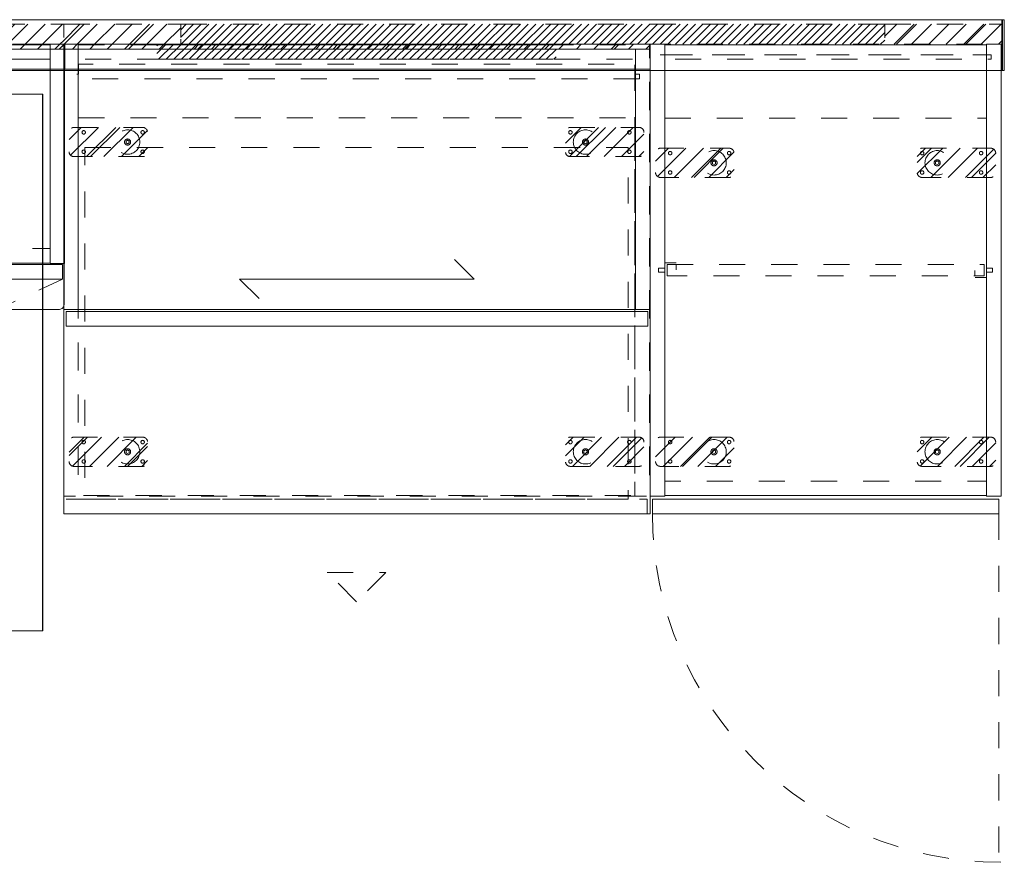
# Model space of a CAD drawing. Header units: inches. Extents: x -471 to -284, y -222 to 20.
# Tile 54 of 54: x -335 to -284, y -23 to 20. Entities that reach past the tile are written whole.
import ezdxf

# ---------------------------------------------------------------- set-up
doc = ezdxf.new("R2010")
doc.units = ezdxf.units.IN
doc.header["$LTSCALE"] = 32
doc.header["$MEASUREMENT"] = 0
doc.linetypes.add('Dash Style-1', pattern=[0.083328, 0.041656, -0.041672])
for name, color, linetype, lineweight in [('DashLine', 7, 'Dash Style-1', 13), ('DashLineFill', 7, 'Dash Style-1', 13), ('Drawing', 7, 'Continuous', 18), ('None', 7, 'Continuous', 18), ('SolidLine', 7, 'Continuous', 15), ('Wood_1-H', 7, 'Continuous', 13)]:
    doc.layers.add(name, color=color, linetype=linetype, lineweight=lineweight)
doc.layers.add('Electrical', color=1, linetype='Dash Style-1', lineweight=15, true_color=0xff0000)
pattern_1 = [(45, (0, 0), (-0.33333333, -0.7222222), [])]
pattern_2 = [(45, (0, 0), (-1.613016, 1.935715), []), (45, (-1.0608, 1.0608), (-0.472346, 0.4167613), [])]

# ---------------------------------------------------------------- blocks, each defined once
blk = doc.blocks.new('Group-2')
at = {"layer": 'DashLineFill', "linetype": 'Continuous', "lineweight": 13}
h = blk.add_hatch(dxfattribs=at)
h.set_pattern_fill('Steel', color=253, style=0, pattern_type=2)
h.set_pattern_definition(pattern_2)
h.paths.add_polyline_path([(65.984, 0), (71.969, 0), (71.969, -1.024), (65.984, -1.024)])
h = blk.add_hatch(dxfattribs=at)
h.set_pattern_fill('Steel', color=253, style=0, pattern_type=2)
h.set_pattern_definition(pattern_2)
h.paths.add_polyline_path([(95.984, 0), (101.969, 0), (101.969, -1.024), (95.984, -1.024)])
at = {"layer": 'Electrical', "linetype": 'Continuous', "lineweight": 5, "true_color": 0xdd0000}
h = blk.add_hatch(dxfattribs=at)
h.set_pattern_fill('ElectricalHatch', color=12, style=0, pattern_type=2)
h.set_pattern_definition(pattern_1)
h.paths.add_polyline_path([(71.969, 0), (95.984, 0), (95.984, -1.024), (71.969, -1.024)])
at = {"layer": 'DashLineFill', "flags": 128}
for points in [[(65.984, 0), (71.969, 0), (71.969, -1.024), (65.984, -1.024)], [(95.984, 0), (101.969, 0), (101.969, -1.024), (95.984, -1.024)]]:
    blk.add_lwpolyline(points, close=True, dxfattribs=at)
at = {"layer": 'Electrical', "flags": 128}
blk.add_lwpolyline([(71.969, 0), (95.984, 0), (95.984, -1.024), (71.969, -1.024)], close=True, dxfattribs=at)
blk = doc.blocks.new('Group-3')
at = {"layer": 'DashLineFill', "linetype": 'Continuous', "lineweight": 13}
h = blk.add_hatch(dxfattribs=at)
h.set_pattern_fill('Steel', color=253, style=0, pattern_type=2)
h.set_pattern_definition(pattern_2)
h.paths.add_polyline_path([(101.969, 0), (107.953, 0), (107.953, -1.024), (101.969, -1.024)])
h = blk.add_hatch(dxfattribs=at)
h.set_pattern_fill('Steel', color=253, style=0, pattern_type=2)
h.set_pattern_definition(pattern_2)
h.paths.add_polyline_path([(143.976, 0), (149.961, 0), (149.961, -1.024), (143.976, -1.024)])
at = {"layer": 'Electrical', "linetype": 'Continuous', "lineweight": 5, "true_color": 0xdd0000}
h = blk.add_hatch(dxfattribs=at)
h.set_pattern_fill('ElectricalHatch', color=12, style=0, pattern_type=2)
h.set_pattern_definition(pattern_1)
h.paths.add_polyline_path([(107.953, 0), (143.976, 0), (143.976, -1.024), (107.953, -1.024)])
at = {"layer": 'DashLineFill', "flags": 128}
for points in [[(101.969, 0), (107.953, 0), (107.953, -1.024), (101.969, -1.024)], [(143.976, 0), (149.961, 0), (149.961, -1.024), (143.976, -1.024)]]:
    blk.add_lwpolyline(points, close=True, dxfattribs=at)
at = {"layer": 'Electrical', "flags": 128}
blk.add_lwpolyline([(107.953, 0), (143.976, 0), (143.976, -1.024), (107.953, -1.024)], close=True, dxfattribs=at)
blk = doc.blocks.new('Group-4')
at = {"layer": 'SolidLine', "flags": 128}
for points in [[(78, 0.236), (150, 0.236), (150, -2.362), (78, -2.362)], [(149.961, 0.236), (150.087, 0.236), (150.087, -2.362), (149.961, -2.362)]]:
    blk.add_lwpolyline(points, close=True, dxfattribs=at)
at = {"layer": 'None'}
for name in ['Group-2', 'Group-3']:
    blk.add_blockref(name, (0, 0), dxfattribs=at)
blk = doc.blocks.new('SL Wall Panel (2D)')
at = {"layer": 'None'}
blk.add_blockref('Group-4', (0, 0), dxfattribs=at)
at = {"layer": 'Drawing', "color": 0, "flags": 1}
for tag in ['Catalog', 'Custom', 'Tag', 'Option1', 'Option2', 'Option3', 'Option4', 'Option5', 'Option6', 'Option7', 'Option8', 'Option9', 'Option10', 'Option11', 'Option12', 'FinishGroup', 'Discount', 'Item1', 'Item2', 'Item3', 'Item4', 'Item5', 'Item6', 'Item7', 'Item8', 'Item9', 'Item10', 'Item11', 'Item12', 'Item13', 'Item14', 'Item15', 'Item16', 'Item17', 'Item18', 'Item19', 'Item20', 'Item21', 'Item22', 'Item23', 'Item24', 'Item25']:
    blk.add_attdef(tag, (-110.995, -207.732), '', height=0.00709, dxfattribs=at)
blk = doc.blocks.new('Group-9')
at = {"layer": 'DashLineFill', "linetype": 'Continuous', "lineweight": 13}
h = blk.add_hatch(dxfattribs=at)
h.set_pattern_fill('Steel', color=253, style=0, pattern_type=2)
h.set_pattern_definition(pattern_2)
h.paths.add_polyline_path([(12, -12), (47.984, -12), (47.984, -12.252), (12, -12.252)])
at = {"layer": 'DashLineFill', "flags": 128}
blk.add_lwpolyline([(12, -12), (47.984, -12), (47.984, -12.252), (12, -12.252)], close=True, dxfattribs=at)
at = {"layer": 'SolidLine', "flags": 128}
blk.add_lwpolyline([(12, -12.252), (47.984, -12.252), (47.984, -13.276), (12, -13.276)], close=True, dxfattribs=at)
blk = doc.blocks.new('Group-10')
at = {"layer": 'None'}
blk.add_blockref('Group-9', (0, 0), dxfattribs=at)
blk = doc.blocks.new('SL Wall Tile (2D)-2')
at = {"layer": 'None'}
blk.add_blockref('Group-10', (0, 0), dxfattribs=at)
at = {"layer": 'Drawing', "color": 0, "flags": 1}
for tag in ['Catalog', 'Custom', 'Tag', 'Option1', 'Option2', 'Option3', 'Option4', 'Option5', 'Option6', 'Option7', 'Option8', 'Option9', 'Option10', 'Option11', 'Option12', 'FinishGroup', 'Discount', 'Item1', 'Item2', 'Item3', 'Item4', 'Item5', 'Item6', 'Item7', 'Item8', 'Item9', 'Item10', 'Item11', 'Item12', 'Item13', 'Item14', 'Item15', 'Item16', 'Item17', 'Item18', 'Item19', 'Item20', 'Item21', 'Item22', 'Item23', 'Item24', 'Item25']:
    blk.add_attdef(tag, (-21.056, -183.168), '', height=0.00709, dxfattribs=at)
blk = doc.blocks.new('Group-11')
at = {"layer": 'DashLineFill', "linetype": 'Continuous', "lineweight": 13}
h = blk.add_hatch(dxfattribs=at)
h.set_pattern_fill('Steel', color=253, style=0, pattern_type=2)
h.set_pattern_definition(pattern_2)
h.paths.add_polyline_path([(12, -12), (42, -12), (42, -12.252), (12, -12.252)])
at = {"layer": 'DashLineFill', "flags": 128}
blk.add_lwpolyline([(12, -12), (42, -12), (42, -12.252), (12, -12.252)], close=True, dxfattribs=at)
at = {"layer": 'SolidLine', "flags": 128}
blk.add_lwpolyline([(12, -12.252), (42, -12.252), (42, -13.276), (12, -13.276)], close=True, dxfattribs=at)
blk = doc.blocks.new('Group-12')
at = {"layer": 'None'}
blk.add_blockref('Group-11', (0, 0), dxfattribs=at)
blk = doc.blocks.new('SL Wall Tile (2D)-3')
at = {"layer": 'None'}
blk.add_blockref('Group-12', (0, 0), dxfattribs=at)
at = {"layer": 'Drawing', "color": 0, "flags": 1}
for tag in ['Catalog', 'Custom', 'Tag', 'Option1', 'Option2', 'Option3', 'Option4', 'Option5', 'Option6', 'Option7', 'Option8', 'Option9', 'Option10', 'Option11', 'Option12', 'FinishGroup', 'Discount', 'Item1', 'Item2', 'Item3', 'Item4', 'Item5', 'Item6', 'Item7', 'Item8', 'Item9', 'Item10', 'Item11', 'Item12', 'Item13', 'Item14', 'Item15', 'Item16', 'Item17', 'Item18', 'Item19', 'Item20', 'Item21', 'Item22', 'Item23', 'Item24', 'Item25']:
    blk.add_attdef(tag, (14.928, -183.168), '', height=0.00709, dxfattribs=at)
blk = doc.blocks.new('Group-15')
at = {"layer": 'DashLineFill', "linetype": 'Continuous', "lineweight": 13}
h = blk.add_hatch(dxfattribs=at)
h.set_pattern_fill('Steel', color=253, style=0, pattern_type=2)
h.set_pattern_definition(pattern_2)
h.paths.add_polyline_path([(12, -12), (47.984, -12), (47.984, -12.252), (12, -12.252)])
at = {"layer": 'DashLineFill', "flags": 128}
blk.add_lwpolyline([(12, -12), (47.984, -12), (47.984, -12.252), (12, -12.252)], close=True, dxfattribs=at)
at = {"layer": 'SolidLine', "flags": 128}
blk.add_lwpolyline([(12, -12.252), (47.984, -12.252), (47.984, -13.276), (12, -13.276)], close=True, dxfattribs=at)
blk = doc.blocks.new('Group-16')
at = {"layer": 'None'}
blk.add_blockref('Group-15', (0, 0), dxfattribs=at)
blk = doc.blocks.new('SL Wall Tile (2D)-5')
at = {"layer": 'None'}
blk.add_blockref('Group-16', (0, 0), dxfattribs=at)
at = {"layer": 'Drawing', "color": 0, "flags": 1}
for tag in ['Catalog', 'Custom', 'Tag', 'Option1', 'Option2', 'Option3', 'Option4', 'Option5', 'Option6', 'Option7', 'Option8', 'Option9', 'Option10', 'Option11', 'Option12', 'FinishGroup', 'Discount', 'Item1', 'Item2', 'Item3', 'Item4', 'Item5', 'Item6', 'Item7', 'Item8', 'Item9', 'Item10', 'Item11', 'Item12', 'Item13', 'Item14', 'Item15', 'Item16', 'Item17', 'Item18', 'Item19', 'Item20', 'Item21', 'Item22', 'Item23', 'Item24', 'Item25']:
    blk.add_attdef(tag, (-21.056, -168.168), '', height=0.00709, dxfattribs=at)
blk = doc.blocks.new('Group-17')
at = {"layer": 'DashLineFill', "linetype": 'Continuous', "lineweight": 13}
h = blk.add_hatch(dxfattribs=at)
h.set_pattern_fill('Steel', color=253, style=0, pattern_type=2)
h.set_pattern_definition(pattern_2)
h.paths.add_polyline_path([(12, -12), (42, -12), (42, -12.252), (12, -12.252)])
at = {"layer": 'DashLineFill', "flags": 128}
blk.add_lwpolyline([(12, -12), (42, -12), (42, -12.252), (12, -12.252)], close=True, dxfattribs=at)
at = {"layer": 'SolidLine', "flags": 128}
blk.add_lwpolyline([(12, -12.252), (42, -12.252), (42, -13.276), (12, -13.276)], close=True, dxfattribs=at)
blk = doc.blocks.new('Group-18')
at = {"layer": 'None'}
blk.add_blockref('Group-17', (0, 0), dxfattribs=at)
blk = doc.blocks.new('SL Wall Tile (2D)-6')
at = {"layer": 'None'}
blk.add_blockref('Group-18', (0, 0), dxfattribs=at)
at = {"layer": 'Drawing', "color": 0, "flags": 1}
for tag in ['Catalog', 'Custom', 'Tag', 'Option1', 'Option2', 'Option3', 'Option4', 'Option5', 'Option6', 'Option7', 'Option8', 'Option9', 'Option10', 'Option11', 'Option12', 'FinishGroup', 'Discount', 'Item1', 'Item2', 'Item3', 'Item4', 'Item5', 'Item6', 'Item7', 'Item8', 'Item9', 'Item10', 'Item11', 'Item12', 'Item13', 'Item14', 'Item15', 'Item16', 'Item17', 'Item18', 'Item19', 'Item20', 'Item21', 'Item22', 'Item23', 'Item24', 'Item25']:
    blk.add_attdef(tag, (14.928, -168.168), '', height=0.00709, dxfattribs=at)
blk = doc.blocks.new('Group-19')
at = {"layer": 'DashLineFill', "linetype": 'Continuous', "lineweight": 13}
h = blk.add_hatch(dxfattribs=at)
h.set_pattern_fill('Steel', color=253, style=0, pattern_type=2)
h.set_pattern_definition(pattern_2)
h.paths.add_polyline_path([(12.02, -12), (84.028, -12), (84.028, -12.252), (12.02, -12.252)])
at = {"layer": 'DashLineFill', "flags": 128}
blk.add_lwpolyline([(12.02, -12), (84.028, -12), (84.028, -12.252), (12.02, -12.252)], close=True, dxfattribs=at)
at = {"layer": 'SolidLine', "flags": 128}
blk.add_lwpolyline([(12.02, -12.252), (84.028, -12.252), (84.028, -13.276), (12.02, -13.276)], close=True, dxfattribs=at)
blk = doc.blocks.new('Group-20')
at = {"layer": 'SolidLine', "flags": 128}
blk.add_lwpolyline([(12.02, -12.252), (83.988, -12.252), (83.988, -25.323, -0.414214), (83.752, -25.559), (12.256, -25.559, -0.414214), (12.02, -25.323), (12.02, -12.252)], format="xyb", close=True, dxfattribs=at)
blk = doc.blocks.new('Group-21')
at = {"layer": 'None'}
for name in ['Group-19', 'Group-20']:
    blk.add_blockref(name, (0, 0), dxfattribs=at)
blk = doc.blocks.new('Group-22')
at = {"layer": 'None'}
blk.add_blockref('Group-21', (0, 0), dxfattribs=at)
blk = doc.blocks.new('SL Overhead (2D)')
at = {"layer": 'None'}
blk.add_blockref('Group-22', (0, 0), dxfattribs=at)
at = {"layer": 'Drawing', "color": 0, "flags": 1}
for tag in ['Tag', 'Catalog', 'FinishGroup', 'Discount', 'Option1', 'Option2', 'Option3', 'Option4', 'Option5', 'Option6', 'Option7', 'Option8', 'Option9', 'Option10', 'Option11', 'Option12', 'Custom', 'Item1', 'Item2', 'Item3', 'Item4', 'Item5', 'Item6', 'Item7', 'Item8', 'Item9', 'Item10', 'Item11', 'Item12', 'Item13', 'Item14', 'Item15', 'Item16', 'Item17', 'Item18', 'Item19', 'Item20', 'Item21', 'Item22', 'Item23', 'Item24', 'Item25']:
    blk.add_attdef(tag, (-57.031, -138.188), '', height=0.00709, dxfattribs=at)
blk = doc.blocks.new('Group-23')
at = {"layer": 'DashLineFill', "linetype": 'Continuous', "lineweight": 13}
h = blk.add_hatch(dxfattribs=at)
h.set_pattern_fill('Steel', color=253, style=0, pattern_type=2)
h.set_pattern_definition(pattern_2)
h.paths.add_polyline_path([(12, -12), (42, -12), (42, -12.252), (12, -12.252)])
at = {"layer": 'DashLine', "flags": 128}
blk.add_lwpolyline([(41.459, -13.768), (12.522, -13.768), (12.522, -13.531), (12.758, -13.531), (12.758, -13.02), (41.222, -13.02), (41.222, -13.531), (41.459, -13.531)], close=True, dxfattribs=at)
at = {"layer": 'DashLineFill', "flags": 128}
blk.add_lwpolyline([(12, -12), (42, -12), (42, -12.252), (12, -12.252)], close=True, dxfattribs=at)
at = {"layer": 'SolidLine', "flags": 128}
for points in [[(12, -12.252), (12.748, -12.252), (12.748, -25.559), (12, -25.559)], [(12, -12.252), (42, -12.252), (42, -25.559), (12, -25.559)], [(41.252, -12.252), (42, -12.252), (42, -25.559), (41.252, -25.559)], [(12.118, -25.665), (41.882, -25.665), (41.882, -26.413), (12.118, -26.413)]]:
    blk.add_lwpolyline(points, close=True, dxfattribs=at)
blk = doc.blocks.new('Group-24')
at = {"layer": 'None'}
blk.add_blockref('Group-23', (0, 0), dxfattribs=at)
blk = doc.blocks.new('SL Overhead (2D)-1')
at = {"layer": 'None'}
blk.add_blockref('Group-24', (0, 0), dxfattribs=at)
at = {"layer": 'Drawing', "color": 0, "flags": 1}
for tag in ['Catalog', 'Option1', 'Option2', 'Option3', 'Option4', 'Option5', 'Option6', 'Option7', 'Option8', 'Option9', 'Option10', 'Option11', 'Option12', 'Custom', 'Tag', 'FinishGroup', 'Discount', 'Item1', 'Item2', 'Item3', 'Item4', 'Item5', 'Item6', 'Item7', 'Item8', 'Item9', 'Item10', 'Item11', 'Item12', 'Item13', 'Item14', 'Item15', 'Item16', 'Item17', 'Item18', 'Item19', 'Item20', 'Item21', 'Item22', 'Item23', 'Item24', 'Item25']:
    blk.add_attdef(tag, (14.928, -138.188), '', height=0.00709, dxfattribs=at)
blk = doc.blocks.new('1BP8DW-Leveler (2D)')
at = {"layer": 'DashLine', "flags": 128}
for points in [[(0.625, 0), (0.622, -0.061), (0.613, -0.122), (0.598, -0.181), (0.577, -0.239), (0.551, -0.295), (0.52, -0.347), (0.483, -0.396), (0.442, -0.442), (0.396, -0.483), (0.347, -0.52), (0.295, -0.551), (0.239, -0.577), (0.181, -0.598), (0.122, -0.613), (0.061, -0.622), (0, -0.625), (-0.061, -0.622), (-0.122, -0.613), (-0.181, -0.598), (-0.239, -0.577), (-0.295, -0.551), (-0.347, -0.52), (-0.396, -0.483), (-0.442, -0.442), (-0.483, -0.396), (-0.52, -0.347), (-0.551, -0.295), (-0.577, -0.239), (-0.598, -0.181), (-0.613, -0.122), (-0.622, -0.061), (-0.625, 0), (-0.622, 0.061), (-0.613, 0.122), (-0.598, 0.181), (-0.577, 0.239), (-0.551, 0.295), (-0.52, 0.347), (-0.483, 0.396), (-0.442, 0.442), (-0.396, 0.483), (-0.347, 0.52), (-0.295, 0.551), (-0.239, 0.577), (-0.181, 0.598), (-0.122, 0.613), (-0.061, 0.622), (0, 0.625), (0.061, 0.622), (0.122, 0.613), (0.181, 0.598), (0.239, 0.577), (0.295, 0.551), (0.347, 0.52), (0.396, 0.483), (0.442, 0.442), (0.483, 0.396), (0.52, 0.347), (0.551, 0.295), (0.577, 0.239), (0.598, 0.181), (0.613, 0.122), (0.622, 0.061)], [(0, 0.156), (0.015, 0.155), (0.03, 0.153), (0.045, 0.15), (0.06, 0.144), (0.074, 0.138), (0.087, 0.13), (0.099, 0.121), (0.11, 0.11), (0.121, 0.099), (0.13, 0.087), (0.138, 0.074), (0.144, 0.06), (0.15, 0.045), (0.153, 0.03), (0.155, 0.015), (0.156, 0), (0.155, -0.015), (0.153, -0.03), (0.15, -0.045), (0.144, -0.06), (0.138, -0.074), (0.13, -0.087), (0.121, -0.099), (0.11, -0.11), (0.099, -0.121), (0.087, -0.13), (0.074, -0.138), (0.06, -0.144), (0.045, -0.15), (0.03, -0.153), (0.015, -0.155), (0, -0.156), (-0.015, -0.155), (-0.03, -0.153), (-0.045, -0.15), (-0.06, -0.144), (-0.074, -0.138), (-0.087, -0.13), (-0.099, -0.121), (-0.11, -0.11), (-0.121, -0.099), (-0.13, -0.087), (-0.138, -0.074), (-0.144, -0.06), (-0.15, -0.045), (-0.153, -0.03), (-0.155, -0.015), (-0.156, 0), (-0.155, 0.015), (-0.153, 0.03), (-0.15, 0.045), (-0.144, 0.06), (-0.138, 0.074), (-0.13, 0.087), (-0.121, 0.099), (-0.11, 0.11), (-0.099, 0.121), (-0.087, 0.13), (-0.074, 0.138), (-0.06, 0.144), (-0.045, 0.15), (-0.03, 0.153), (-0.015, 0.155)], [(0, 0.094), (-0.081, 0.047), (-0.081, -0.047), (0, -0.094), (0.081, -0.047), (0.081, 0.047)]]:
    blk.add_lwpolyline(points, close=True, dxfattribs=at)
blk = doc.blocks.new('Slate-LSVS-Leveler (2D)')
at = {"layer": 'DashLineFill', "linetype": 'Continuous', "lineweight": 13}
h = blk.add_hatch(dxfattribs=at)
h.set_pattern_fill('Steel', color=253, style=0, pattern_type=2)
h.set_pattern_definition(pattern_2)
edge = h.paths.add_edge_path()
edge.add_arc((-2.74, -0.496), 0.252, 180, 270)
edge.add_line((-2.74, -0.748), (0.772, -0.748))
edge.add_arc((0.772, -0.496), 0.252, 270, 360)
edge.add_line((1.024, -0.496), (1.024, 0.496))
edge.add_arc((0.772, 0.496), 0.252, 0, 90)
edge.add_line((0.772, 0.748), (-2.74, 0.748))
edge.add_arc((-2.74, 0.496), 0.252, 90, 180)
edge.add_line((-2.992, 0.496), (-2.992, -0.496))
at = {"layer": 'DashLineFill', "flags": 128}
blk.add_lwpolyline([(-2.992, -0.496, 0.414214), (-2.74, -0.748), (0.772, -0.748, 0.414214), (1.024, -0.496), (1.024, 0.496, 0.414214), (0.772, 0.748), (-2.74, 0.748, 0.414214), (-2.992, 0.496)], format="xyb", close=True, dxfattribs=at)
at = {"layer": 'SolidLine', "flags": 128}
for points in [[(-2.244, 0.585), (-2.235, 0.584), (-2.227, 0.583), (-2.218, 0.581), (-2.21, 0.578), (-2.202, 0.574), (-2.195, 0.57), (-2.188, 0.565), (-2.181, 0.559), (-2.176, 0.552), (-2.17, 0.545), (-2.166, 0.538), (-2.162, 0.53), (-2.159, 0.522), (-2.157, 0.513), (-2.156, 0.505), (-2.156, 0.496), (-2.156, 0.487), (-2.157, 0.479), (-2.159, 0.47), (-2.162, 0.462), (-2.166, 0.454), (-2.17, 0.447), (-2.176, 0.44), (-2.181, 0.433), (-2.188, 0.428), (-2.195, 0.422), (-2.202, 0.418), (-2.21, 0.414), (-2.218, 0.411), (-2.227, 0.409), (-2.235, 0.408), (-2.244, 0.407), (-2.253, 0.408), (-2.261, 0.409), (-2.27, 0.411), (-2.278, 0.414), (-2.286, 0.418), (-2.293, 0.422), (-2.3, 0.428), (-2.307, 0.433), (-2.313, 0.44), (-2.318, 0.447), (-2.322, 0.454), (-2.326, 0.462), (-2.329, 0.47), (-2.331, 0.479), (-2.332, 0.487), (-2.333, 0.496), (-2.332, 0.505), (-2.331, 0.513), (-2.329, 0.522), (-2.326, 0.53), (-2.322, 0.538), (-2.318, 0.545), (-2.313, 0.552), (-2.307, 0.559), (-2.3, 0.565), (-2.293, 0.57), (-2.286, 0.574), (-2.278, 0.578), (-2.27, 0.581), (-2.261, 0.583), (-2.253, 0.584)], [(0.772, 0.585), (0.78, 0.584), (0.789, 0.583), (0.797, 0.581), (0.806, 0.578), (0.813, 0.574), (0.821, 0.57), (0.828, 0.565), (0.834, 0.559), (0.84, 0.552), (0.845, 0.545), (0.85, 0.538), (0.853, 0.53), (0.856, 0.522), (0.859, 0.513), (0.86, 0.505), (0.86, 0.496), (0.86, 0.487), (0.859, 0.479), (0.856, 0.47), (0.853, 0.462), (0.85, 0.454), (0.845, 0.447), (0.84, 0.44), (0.834, 0.433), (0.828, 0.428), (0.821, 0.422), (0.813, 0.418), (0.806, 0.414), (0.797, 0.411), (0.789, 0.409), (0.78, 0.408), (0.772, 0.407), (0.763, 0.408), (0.754, 0.409), (0.746, 0.411), (0.738, 0.414), (0.73, 0.418), (0.722, 0.422), (0.715, 0.428), (0.709, 0.433), (0.703, 0.44), (0.698, 0.447), (0.694, 0.454), (0.69, 0.462), (0.687, 0.47), (0.685, 0.479), (0.683, 0.487), (0.683, 0.496), (0.683, 0.505), (0.685, 0.513), (0.687, 0.522), (0.69, 0.53), (0.694, 0.538), (0.698, 0.545), (0.703, 0.552), (0.709, 0.559), (0.715, 0.565), (0.722, 0.57), (0.73, 0.574), (0.738, 0.578), (0.746, 0.581), (0.754, 0.583), (0.763, 0.584)], [(-2.244, -0.407), (-2.235, -0.408), (-2.227, -0.409), (-2.218, -0.411), (-2.21, -0.414), (-2.202, -0.418), (-2.195, -0.422), (-2.188, -0.428), (-2.181, -0.433), (-2.176, -0.44), (-2.17, -0.447), (-2.166, -0.454), (-2.162, -0.462), (-2.159, -0.47), (-2.157, -0.479), (-2.156, -0.487), (-2.156, -0.496), (-2.156, -0.505), (-2.157, -0.513), (-2.159, -0.522), (-2.162, -0.53), (-2.166, -0.538), (-2.17, -0.545), (-2.176, -0.552), (-2.181, -0.559), (-2.188, -0.565), (-2.195, -0.57), (-2.202, -0.574), (-2.21, -0.578), (-2.218, -0.581), (-2.227, -0.583), (-2.235, -0.584), (-2.244, -0.585), (-2.253, -0.584), (-2.261, -0.583), (-2.27, -0.581), (-2.278, -0.578), (-2.286, -0.574), (-2.293, -0.57), (-2.3, -0.565), (-2.307, -0.559), (-2.313, -0.552), (-2.318, -0.545), (-2.322, -0.538), (-2.326, -0.53), (-2.329, -0.522), (-2.331, -0.513), (-2.332, -0.505), (-2.333, -0.496), (-2.332, -0.487), (-2.331, -0.479), (-2.329, -0.47), (-2.326, -0.462), (-2.322, -0.454), (-2.318, -0.447), (-2.313, -0.44), (-2.307, -0.433), (-2.3, -0.428), (-2.293, -0.422), (-2.286, -0.418), (-2.278, -0.414), (-2.27, -0.411), (-2.261, -0.409), (-2.253, -0.408)], [(0.772, -0.407), (0.78, -0.408), (0.789, -0.409), (0.797, -0.411), (0.806, -0.414), (0.813, -0.418), (0.821, -0.422), (0.828, -0.428), (0.834, -0.433), (0.84, -0.44), (0.845, -0.447), (0.85, -0.454), (0.853, -0.462), (0.856, -0.47), (0.859, -0.479), (0.86, -0.487), (0.86, -0.496), (0.86, -0.505), (0.859, -0.513), (0.856, -0.522), (0.853, -0.53), (0.85, -0.538), (0.845, -0.545), (0.84, -0.552), (0.834, -0.559), (0.828, -0.565), (0.821, -0.57), (0.813, -0.574), (0.806, -0.578), (0.797, -0.581), (0.789, -0.583), (0.78, -0.584), (0.772, -0.585), (0.763, -0.584), (0.754, -0.583), (0.746, -0.581), (0.738, -0.578), (0.73, -0.574), (0.722, -0.57), (0.715, -0.565), (0.709, -0.559), (0.703, -0.552), (0.698, -0.545), (0.694, -0.538), (0.69, -0.53), (0.687, -0.522), (0.685, -0.513), (0.683, -0.505), (0.683, -0.496), (0.683, -0.487), (0.685, -0.479), (0.687, -0.47), (0.69, -0.462), (0.694, -0.454), (0.698, -0.447), (0.703, -0.44), (0.709, -0.433), (0.715, -0.428), (0.722, -0.422), (0.73, -0.418), (0.738, -0.414), (0.746, -0.411), (0.754, -0.409), (0.763, -0.408)]]:
    blk.add_lwpolyline(points, close=True, dxfattribs=at)
at = {"layer": 'DashLine', "color": 7}
blk.add_blockref('1BP8DW-Leveler (2D)', (0, 0), dxfattribs=at)
blk = doc.blocks.new('SlateCoatRodBracket (2D)')
at = {"layer": 'DashLine', "flags": 128}
for points in [[(-0.315, -0.098), (-0.315, 0.098), (0, 0.098), (0, -0.098)], [(0, -0.374), (0, 0.374), (0.591, 0.374), (0.591, -0.374)], [(0.118, -0.295), (0.118, 0.295), (0.591, 0.295), (0.591, -0.295)]]:
    blk.add_lwpolyline(points, close=True, dxfattribs=at)
blk = doc.blocks.new('Group-25')
at = {"layer": 'DashLine'}
blk.add_line((17.835, -24.016), (17.835, -41.732), dxfattribs=at)
at = {"layer": 'DashLine', "flags": 128}
for points in [[(0.748, -0.02), (17.205, -0.02), (17.205, -0.531), (0.748, -0.531)], [(0.512, -0.531), (17.441, -0.531), (17.441, -0.768), (0.512, -0.768)], [(0.748, -3.78), (17.205, -3.78), (17.205, -22.343), (0.748, -22.343)], [(0.866, -11.26), (17.087, -11.26), (17.087, -11.85), (0.866, -11.85)]]:
    blk.add_lwpolyline(points, close=True, dxfattribs=at)
at = {"layer": 'DashLine'}
blk.add_arc((17.953, -24.016), 17.835, 180, 270, dxfattribs=at)
at = {"layer": 'SolidLine', "flags": 128}
for points in [[(0, 0), (0.748, 0), (0.748, -23.11), (0, -23.11)], [(17.205, 0), (17.953, 0), (17.953, -23.11), (17.205, -23.11)], [(0.748, -0.02), (17.205, -0.02), (17.205, -23.091), (0.748, -23.091)], [(0.118, -23.268), (17.835, -23.268), (17.835, -24.016), (0.118, -24.016)]]:
    blk.add_lwpolyline(points, close=True, dxfattribs=at)
at = {"layer": 'None', "color": 7}
for p in [(3.268, -6.063), (3.268, -20.846)]:
    blk.add_blockref('Slate-LSVS-Leveler (2D)', p, dxfattribs=at)
at = {"layer": 'None', "color": 7, "rotation": 180}
for p in [(14.685, -6.063), (14.685, -20.846)]:
    blk.add_blockref('Slate-LSVS-Leveler (2D)', p, dxfattribs=at)
at = {"layer": 'Wood_1-H', "color": 7}
blk.add_blockref('SlateCoatRodBracket (2D)', (0.748, -11.555), dxfattribs=at)
at = {"layer": 'Wood_1-H', "color": 7, "rotation": 180}
blk.add_blockref('SlateCoatRodBracket (2D)', (17.205, -11.555), dxfattribs=at)
blk = doc.blocks.new('Group-27')
at = {"layer": 'None'}
blk.add_blockref('Group-25', (0, 0), dxfattribs=at)
blk = doc.blocks.new('SL Vertical Storage (2D)')
at = {"layer": 'None'}
blk.add_blockref('Group-27', (0, 0), dxfattribs=at)
at = {"layer": 'Drawing', "color": 0, "flags": 1}
for tag in ['Catalog', 'Option1', 'Option2', 'Option3', 'Option4', 'Option5', 'Option6', 'Option7', 'Option8', 'Option9', 'Option10', 'Option11', 'Option12', 'Custom', 'Tag', 'FinishGroup', 'Discount', 'Item1', 'Item2', 'Item3', 'Item4', 'Item5', 'Item6', 'Item7', 'Item8', 'Item9', 'Item10', 'Item11', 'Item12', 'Item13', 'Item14', 'Item15', 'Item16', 'Item17', 'Item18', 'Item19', 'Item20', 'Item21', 'Item22', 'Item23', 'Item24', 'Item25']:
    blk.add_attdef(tag, (56.928, -8.058), '', height=0.00709, dxfattribs=at)
blk = doc.blocks.new('Group-32')
at = {"layer": 'DashLine', "flags": 128}
blk.add_lwpolyline([(1.083, -5.276), (28.878, -5.276), (28.878, -23.268), (1.083, -23.268)], close=True, dxfattribs=at)
blk = doc.blocks.new('Group-33')
at = {"layer": 'DashLine', "flags": 128}
blk.add_lwpolyline([(1.083, -5.276), (28.878, -5.276), (28.878, -23.268), (1.083, -23.268)], close=True, dxfattribs=at)
blk = doc.blocks.new('Group-34')
at = {"layer": 'Electrical', "linetype": 'Continuous', "lineweight": 5, "true_color": 0xdd0000}
h = blk.add_hatch(dxfattribs=at)
h.set_pattern_fill('ElectricalHatch', color=12, style=0, pattern_type=2)
h.set_pattern_definition(pattern_1)
h.paths.add_polyline_path([(4.764, -0.02), (25.197, -0.02), (25.197, -0.768), (4.764, -0.768)])
at = {"layer": 'DashLine'}
for p, q in [((13.48, -27.016), (16.48, -27.016)), ((14.98, -28.516), (13.48, -27.016)), ((16.48, -27.016), (14.98, -28.516))]:
    blk.add_line(p, q, dxfattribs=at)
at = {"layer": 'DashLine', "flags": 128}
for points in [[(0, 0), (0.748, 0), (0.748, -23.11), (0, -23.11)], [(0, 0), (29.961, 0), (29.961, -23.11), (0, -23.11)], [(29.213, 0), (29.961, 0), (29.961, -23.11), (29.213, -23.11)], [(0.748, -0.02), (29.213, -0.02), (29.213, -0.768), (0.748, -0.768)], [(0.748, -3.76), (29.213, -3.76), (29.213, -23.091), (0.748, -23.091)], [(0.118, -23.268), (29.843, -23.268), (29.843, -24.016), (0.118, -24.016)]]:
    blk.add_lwpolyline(points, close=True, dxfattribs=at)
at = {"layer": 'Electrical', "flags": 128}
blk.add_lwpolyline([(4.764, -0.02), (25.197, -0.02), (25.197, -0.768), (4.764, -0.768)], close=True, dxfattribs=at)
at = {"layer": 'None', "color": 7}
for p in [(3.268, -5), (3.268, -20.846)]:
    blk.add_blockref('Slate-LSVS-Leveler (2D)', p, dxfattribs=at)
at = {"layer": 'None', "color": 7, "rotation": 180}
for p in [(26.693, -5), (26.693, -20.846)]:
    blk.add_blockref('Slate-LSVS-Leveler (2D)', p, dxfattribs=at)
at = {"layer": 'None'}
for name in ['Group-32', 'Group-33']:
    blk.add_blockref(name, (0, 0), dxfattribs=at)
blk = doc.blocks.new('Group-35')
at = {"layer": 'None'}
blk.add_blockref('Group-34', (0, 0), dxfattribs=at)
blk = doc.blocks.new('SL Low Storage (2D)-1')
at = {"layer": 'None'}
blk.add_blockref('Group-35', (0, 0), dxfattribs=at)
at = {"layer": 'Drawing', "color": 0, "flags": 1}
for tag in ['Catalog', 'Custom', 'Tag', 'Option1', 'Option2', 'Option3', 'Option4', 'Option5', 'Option6', 'Option7', 'Option8', 'Option9', 'Option10', 'Option11', 'Option12', 'FinishGroup', 'Discount', 'Item1', 'Item2', 'Item3', 'Item4', 'Item5', 'Item6', 'Item7', 'Item8', 'Item9', 'Item10', 'Item11', 'Item12', 'Item13', 'Item14', 'Item15', 'Item16', 'Item17', 'Item18', 'Item19', 'Item20', 'Item21', 'Item22', 'Item23', 'Item24', 'Item25']:
    blk.add_attdef(tag, (26.928, 5.277), '', height=0.00709, dxfattribs=at)
blk = doc.blocks.new('Group-39')
at = {"layer": 'SolidLine'}
for p, q in [((21, -12.008), (20, -11.008)), ((9, -12.008), (21, -12.008)), ((9, -12.008), (10, -13.008))]:
    blk.add_line(p, q, dxfattribs=at)
blk = doc.blocks.new('Group-40')
at = {"layer": 'SolidLine', "flags": 128}
blk.add_lwpolyline([(0, 0), (30, 0), (30, -24.016), (0, -24.016)], close=True, dxfattribs=at)
at = {"layer": 'SolidLine'}
blk.add_blockref('Group-39', (0, 0), dxfattribs=at)
blk = doc.blocks.new('Group-41')
at = {"layer": 'None'}
blk.add_blockref('Group-40', (0, 0), dxfattribs=at)
blk = doc.blocks.new('SL Lowboy Top (2D)-1')
at = {"layer": 'None'}
blk.add_blockref('Group-41', (0, 0), dxfattribs=at)
at = {"layer": 'Drawing', "color": 0, "flags": 1}
for tag in ['Catalog', 'Custom', 'Tag', 'Option1', 'Option2', 'Option3', 'Option4', 'Option5', 'Option6', 'Option7', 'Option8', 'Option9', 'Option10', 'Option11', 'Option12', 'FinishGroup', 'Discount', 'Item1', 'Item2', 'Item3', 'Item4', 'Item5', 'Item6', 'Item7', 'Item8', 'Item9', 'Item10', 'Item11', 'Item12', 'Item13', 'Item14', 'Item15', 'Item16', 'Item17', 'Item18', 'Item19', 'Item20', 'Item21', 'Item22', 'Item23', 'Item24', 'Item25']:
    blk.add_attdef(tag, (26.928, 9.777), '', height=0.00709, dxfattribs=at)
blk = doc.blocks.new('Group-43')
at = {"layer": 'SolidLine', "flags": 128}
blk.add_lwpolyline([(70.874, -30), (70.874, -2.559), (70.894, -2.559), (70.894, -30)], close=True, dxfattribs=at)
blk = doc.blocks.new('Group-51')
at = {"layer": 'DashLine', "flags": 128}
blk.add_lwpolyline([(1.114, -2.559), (70.894, -2.559), (70.894, -30), (1.114, -30)], close=True, dxfattribs=at)
at = {"layer": 'SolidLine', "flags": 128}
blk.add_lwpolyline([(1.114, -2.559), (70.894, -2.559), (70.894, -30), (1.114, -30)], close=True, dxfattribs=at)
at = {"layer": 'None'}
blk.add_blockref('Group-43', (0, 0), dxfattribs=at)
blk = doc.blocks.new('Group-56')
at = {"layer": 'DashLine'}
blk.add_line((71.89, -12.008), (55.717, -19.549), dxfattribs=at)
at = {"layer": 'DashLine', "flags": 128}
blk.add_lwpolyline([(54.36, -10.453), (71.26, -10.453), (71.26, -11.201), (54.36, -11.201)], close=True, dxfattribs=at)
at = {"layer": 'SolidLine', "flags": 128}
for points in [[(71.26, 0), (72.008, 0), (72.008, -11.22), (71.26, -11.22)], [(0.787, -0.02), (71.26, -0.02), (71.26, -0.768), (0.787, -0.768)], [(0.787, -0.768), (71.26, -0.768), (71.26, -11.201), (0.787, -11.201)], [(54.045, -11.26), (71.89, -11.26), (71.89, -12.008), (54.045, -12.008)]]:
    blk.add_lwpolyline(points, close=True, dxfattribs=at)
blk = doc.blocks.new('Group-87')
at = {"layer": 'None'}
for name in ['Group-56', 'Group-51']:
    blk.add_blockref(name, (0, 0), dxfattribs=at)
blk = doc.blocks.new('SL Credenza Desk (2D)')
at = {"layer": 'None'}
blk.add_blockref('Group-87', (0, 0), dxfattribs=at)
at = {"layer": 'Drawing', "color": 0, "flags": 1}
for tag in ['Catalog', 'Option1', 'Option2', 'Option3', 'Option4', 'Option5', 'Option6', 'Option7', 'Option8', 'Option9', 'Option10', 'Option11', 'Option12', 'Custom', 'Tag', 'FinishGroup', 'Discount', 'Item1', 'Item2', 'Item3', 'Item4', 'Item5', 'Item6', 'Item7', 'Item8', 'Item9', 'Item10', 'Item11', 'Item12', 'Item13', 'Item14', 'Item15', 'Item16', 'Item17', 'Item18', 'Item19', 'Item20', 'Item21', 'Item22', 'Item23', 'Item24', 'Item25']:
    blk.add_attdef(tag, (-44.991, 3.308), '', height=0.00709, dxfattribs=at)

msp = doc.modelspace()

# ---------------------------------------------------------------- block references
at = {"layer": 'Drawing'}
for name, p in [('SL Wall Panel (2D)', (-434.5, 19.839)), ('SL Overhead (2D)', (-416.5, 30.815)), ('SL Wall Tile (2D)-2', (-380.516, 30.815)), ('SL Wall Tile (2D)-5', (-380.516, 30.815)), ('SL Wall Tile (2D)-3', (-344.531, 30.815)), ('SL Wall Tile (2D)-6', (-344.531, 30.815)), ('SL Overhead (2D)-1', (-344.531, 30.815)), ('SL Low Storage (2D)-1', (-332.531, 18.815)), ('SL Lowboy Top (2D)-1', (-332.531, 18.815)), ('SL Vertical Storage (2D)', (-302.531, 18.815))]:
    msp.add_blockref(name, p, dxfattribs=at)

# ---------------------------------------------------------------- next in the draw order: block references
msp.add_blockref('SL Credenza Desk (2D)', (-404.49, 18.815), dxfattribs=at)

doc.saveas('drawing.dxf')
